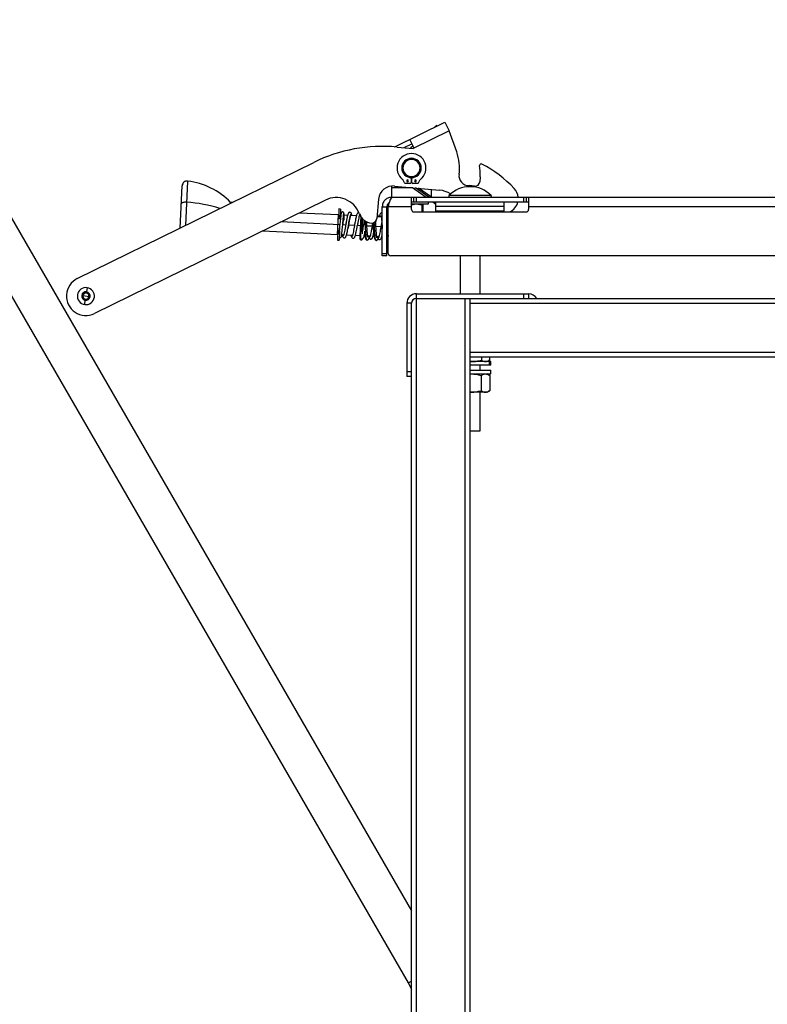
# Model space of a CAD drawing. Header units: millimetres. Extents: x -1710 to 1606, y -930 to 1956.
# Tile 17 of 27: x -585 to -99, y 343 to 985. Entities that reach past the tile are written whole.
import ezdxf

# ---------------------------------------------------------------- set-up
doc = ezdxf.new("R2010")
doc.units = ezdxf.units.MM

msp = doc.modelspace()

# ---------------------------------------------------------------- linework, layer by layer
at = {"color": 7, "linetype": 'Continuous', "lineweight": 25}
for p, q in [((-665.28, 984.84), (-330.2, 404.47)), ((-687.27, 972.14), (-332.36, 357.41)), ((-341.03, 901.99), (-308.43, 918.03)), ((-308.43, 918.03), (-305.68, 912.44)), ((-305.68, 912.44), (-329.16, 900.9)), ((-313.79, 915.85), (-315.05, 914.77)), ((-300.78, 898.76), (-305.68, 912.44)), ((-328.47, 901.23), (-331.22, 906.82)), ((-339.64, 901.87), (-329.16, 900.9)), ((-329.87, 904.08), (-335.21, 901.46)), ((-329.15, 902.61), (-330.94, 901.06)), ((-547.77, 816.19), (-393.89, 891.88)), ((-335.79, 888.24), (-336.55, 888.24)), ((-324.61, 888.24), (-323.85, 888.24)), ((-475.93, 879.72), (-477.31, 850.84)), ((-334.79, 878.52), (-335.86, 880.67)), ((-330.45, 881.42), (-330.45, 878.75)), ((-329.95, 878.75), (-329.95, 881.42)), ((-325.61, 878.52), (-324.54, 880.67)), ((-285.46, 882.43), (-285.75, 879.28)), ((-480.8, 849.13), (-479.49, 876.72)), ((-342.9, 869.19), (-342.9, 876.52)), ((-329.62, 875.41), (-342.9, 875.41)), ((-341.26, 876.51), (-311.9, 873.78)), ((-330.96, 878.24), (-334.33, 878.24)), ((-329.65, 875.43), (-320.67, 869.19)), ((-326.07, 878.24), (-329.44, 878.24)), ((-318.94, 869.19), (-327.65, 875.25)), ((-317.21, 869.19), (-325.65, 875.06)), ((-317.5, 874.3), (-317.5, 869.39)), ((-289.21, 876.41), (-292.65, 876.73)), ((-386.22, 867.34), (-536.56, 793.4)), ((-351.63, 867.91), (-352.8, 855.26)), ((-343.35, 869.18), (-343.32, 868.53)), ((-343.03, 869.19), (593.73, 869.19)), ((-343.03, 868.82), (-343.03, 869.19)), ((-330.2, 861.25), (-330.2, 869.19)), ((-330.2, 866.14), (-254, 866.14)), ((-328.68, 866.14), (-328.68, 869.19)), ((-327.09, 869.19), (-327.09, 866.14)), ((-319.09, 864.87), (-319.09, 866.14)), ((-316.29, 866.14), (-314.32, 864.77)), ((-314.32, 865.98), (-314.56, 866.14)), ((-314.32, 860.09), (-314.32, 866.14)), ((-278.41, 870.36), (-305.79, 870.36)), ((-269.87, 860.09), (-269.87, 866.14)), ((-257.11, 866.14), (-257.11, 869.19)), ((-255.52, 869.19), (-255.52, 866.14)), ((-254, 869.19), (-254, 861.25)), ((-447.97, 865.8), (-447.99, 865.26)), ((-447, 865.75), (-447.97, 865.8)), ((-377.41, 861.57), (-377.72, 855.15)), ((-376.35, 861.52), (-377.41, 861.57)), ((-376.35, 861.52), (-376.64, 855.47)), ((-349.25, 831.09), (-349.25, 862.97)), ((-349.25, 862.97), (-346.2, 862.97)), ((-346.2, 831.09), (-346.2, 862.97)), ((-330.2, 862.97), (-345.41, 862.97)), ((-345.41, 832.61), (-345.41, 862.97)), ((-330.2, 864.87), (-319.09, 864.87)), ((-330.2, 864.34), (-327.1, 864.87)), ((-328.61, 859.66), (-255.59, 859.66)), ((-327.1, 864.87), (-323.39, 864.23)), ((-323.39, 864.23), (-323.08, 864.87)), ((-323.39, 864.23), (-323.39, 859.66)), ((-322.88, 864.47), (-322.77, 864.23)), ((-322.77, 864.23), (-322.77, 859.66)), ((-269.87, 863.12), (-314.32, 863.12)), ((-269.87, 860.09), (-314.32, 860.09)), ((-306.98, 859.66), (-307.6, 860.09)), ((-305.25, 859.66), (-305.87, 860.09)), ((-303.72, 859.8), (-304.14, 860.09)), ((-303.21, 860.09), (-303.96, 859.66)), ((-280.24, 859.66), (-280.99, 860.09)), ((-280.5, 859.66), (-280.61, 859.71)), ((254, 862.97), (-254, 862.97)), ((-376.9, 851.28), (-415.16, 853.11)), ((-377.76, 857.68), (-403.37, 858.9)), ((-378.37, 845), (-377.76, 857.68)), ((-377.66, 856.36), (-377.83, 856.36)), ((-376.72, 855.11), (-377.72, 855.15)), ((-376.6, 856.21), (-377.67, 856.26)), ((-376.57, 856.94), (-377.63, 856.99)), ((-377.61, 857.43), (-376.54, 857.38)), ((-374.83, 853.04), (-375, 851.16)), ((-371.81, 857.4), (-374.43, 857.52)), ((-366.08, 857.13), (-369.98, 857.31)), ((-363.56, 857.01), (-364.23, 857.04)), ((-359.26, 853.23), (-359.39, 852.53)), ((-349.86, 856.35), (-352.69, 856.49)), ((-349.42, 859.05), (-349.46, 859.04)), ((-349.25, 859), (-349.44, 859.13)), ((-345.41, 856.14), (-346.2, 856.18)), ((-426.94, 847.31), (-378.37, 845)), ((-378.08, 847.66), (-378.38, 841.28)), ((-377.03, 847.25), (-377.32, 841.22)), ((-377.09, 847.25), (-376.9, 851.28)), ((-376.82, 851.28), (-376.85, 851.01)), ((-373.04, 851.1), (-374.99, 851.19)), ((-373.02, 851.23), (-373.09, 850.82)), ((-372.8, 852.49), (-373.03, 851.18)), ((-367.32, 850.83), (-371.2, 851.01)), ((-363.49, 850.64), (-365.47, 850.74)), ((-361.59, 850.55), (-362.11, 850.58)), ((-355.87, 850.28), (-359.25, 850.44)), ((-355.84, 850.41), (-355.91, 850)), ((-355.48, 852.48), (-355.85, 850.36)), ((-350.14, 850.01), (-353.37, 850.16)), ((-345.41, 849.78), (-346.2, 849.82)), ((-378.38, 841.28), (-377.32, 841.22)), ((-378.31, 846.32), (-378.14, 846.31)), ((-377.12, 845.37), (-378.18, 845.42)), ((-377.1, 845.81), (-378.16, 845.86)), ((-378.13, 846.58), (-377.06, 846.53)), ((-375.63, 844.87), (-374.27, 844.8)), ((-372.43, 844.71), (-368.56, 844.53)), ((-366.71, 844.44), (-363.79, 844.3)), ((-363.88, 842.34), (-363.86, 842.24)), ((-363.8, 844.19), (-363.83, 844.3)), ((-362.07, 842.15), (-362.01, 842.36)), ((-360.99, 844.17), (-360.57, 844.15)), ((-359.11, 841.41), (-359.14, 841.41)), ((-358.72, 844.06), (-357.1, 843.98)), ((-355.26, 843.9), (-354.68, 843.87)), ((-353.23, 841.13), (-353.29, 841.12)), ((-352.84, 843.78), (-351.39, 843.71)), ((-352.65, 843.77), (-352.79, 843.38)), ((-349.54, 843.62), (-349.25, 843.61)), ((-346.2, 843.46), (-345.64, 843.44)), ((-346.2, 841.71), (-346.11, 841.95)), ((-349.25, 832.61), (-346.2, 832.61)), ((-346.2, 831.09), (-349.25, 831.09)), ((484.07, 831.09), (-343.88, 831.09)), ((-298.45, 831.09), (-298.45, 806.32)), ((-285.75, 831.09), (-285.75, 806.32)), ((-541.37, 810.29), (-541.77, 807.54)), ((-544.13, 805.08), (-539.9, 804.47)), ((-542.95, 799.3), (-542.56, 802.04)), ((-327.03, 149.22), (-327.03, 806.32)), ((-327.03, 806.32), (-254, 806.32)), ((-327.03, 803.27), (327.03, 803.27)), ((-295.28, 149.22), (-295.28, 803.27)), ((-292.1, 149.22), (-292.1, 803.27)), ((-257.18, 803.27), (-257.18, 806.32)), ((-254, 806.32), (-254, 803.27)), ((-333.25, 800.1), (-333.25, 752.48)), ((-330.2, 800.1), (-333.25, 800.1)), ((-330.2, 149.22), (-330.2, 800.1)), ((-292.1, 800.1), (292.1, 800.1)), ((-292.1, 768.35), (292.1, 768.35)), ((-292.1, 765.17), (292.1, 765.17)), ((-284.6, 765.17), (-284.6, 763.12)), ((-279.33, 765.17), (-279.33, 763.12)), ((-292.1, 762.22), (-290.99, 762.13)), ((-278.61, 762.13), (-292.1, 762.13)), ((-278.61, 759.71), (-292.1, 759.71)), ((-285.75, 759.71), (-285.75, 756.54)), ((-280.99, 762.13), (-279.89, 762.76)), ((-279.33, 763.12), (-280, 762.86)), ((-279.64, 762.13), (-279.64, 759.71)), ((-278.61, 759.71), (-278.61, 762.13)), ((-333.25, 755.65), (-330.2, 755.65)), ((-330.2, 752.48), (-333.25, 752.48)), ((-292.1, 756.54), (-278.61, 756.54)), ((-292.1, 754.06), (-291.3, 754.13)), ((-292.1, 754.13), (-278.61, 754.13)), ((-284.9, 753.13), (-284.9, 743.18)), ((-279.73, 753.4), (-280.99, 754.13)), ((-279.3, 753.13), (-280.07, 753.45)), ((-279.3, 753.13), (-279.3, 743.18)), ((-278.61, 754.13), (-278.61, 756.54)), ((-292.1, 742.25), (-291.3, 742.19)), ((-280.99, 742.19), (-292.1, 742.19)), ((-285.75, 742.19), (-285.75, 716.79)), ((-280.99, 742.19), (-279.73, 742.91)), ((-279.3, 743.18), (-280.07, 742.87)), ((-285.75, 716.79), (-292.1, 716.79)), ((-332.36, 357.41), (-330.2, 358.65))]:
    msp.add_line(p, q, dxfattribs=at)
at = {"color": 7, "linetype": 'Continuous', "lineweight": 25, "flags": 128}
for points in [[(-330.54, 881.7), (-330.02, 881.69), (-329.86, 881.7)], [(-476.59, 865.96), (-477.24, 865.98), (-477.88, 865.95), (-478.47, 865.86), (-479, 865.72), (-479.44, 865.53), (-479.77, 865.31), (-479.98, 865.06), (-480.06, 864.8)], [(-332.36, 357.41), (-330.4, 353.74), (-330.2, 353.34)]]:
    msp.add_lwpolyline(points, dxfattribs=at)
at = {"color": 7, "linetype": 'Continuous', "lineweight": 25}
for centre, radius, start, end in [((-315.67, 913.7), 2.85, 40.04482, 48.91966), ((-349.05, 800.71), 101.6, 84.69007, 116.19007), ((-330.2, 888.24), 31.24, 352.19007, 19.69007), ((-330.2, 888.24), 9.4, 308.13915, 231.86085), ((-330.2, 888.24), 6.35, 0, 180), ((-330.2, 888.24), 5.59, 0, 180), ((-330.2, 888.24), 6.35, 180, 0), ((-330.2, 888.24), 5.59, 180, 0), ((-284.86, 889.91), 1.02, 62.45439, 187.98659), ((-330.64, 883.48), 45.21, 359.31783, 7.98659), ((-321.1, 820.43), 79.38, 43.2806, 62.45439), ((-476.32, 876.57), 3.18, 83.08322, 177.26888), ((-481.55, 833.39), 46.68, 43.98001, 83.08322), ((-336.32, 880.45), 0.508, 26.56505, 51.86085), ((-332.74, 879.91), 0.597, 0, 180), ((-332.74, 879.91), 0.597, 180, 0), ((-330.96, 878.75), 0.508, 270, 360), ((-330.96, 881.42), 0.508, 360, 83.62063), ((-329.44, 881.42), 0.508, 96.37937, 180), ((-329.44, 878.75), 0.508, 180, 270), ((-327.66, 879.91), 0.597, 0, 180), ((-327.66, 879.91), 0.597, 180, 0), ((-324.08, 880.45), 0.508, 128.13915, 153.43495), ((-292.96, 883.13), 6.35, 172.19007, 270.01716), ((-288.91, 879.57), 3.17, 264.69007, 354.69007), ((-291.78, 883.02), 6.35, 354.69007, 359.31783), ((-342.15, 867.03), 9.53, 84.69007, 174.69007), ((-334.33, 878.75), 0.508, 206.56505, 270), ((-326.07, 878.75), 0.508, 270, 333.43495), ((-313.37, 857.98), 15.88, 57.18382, 84.69007), ((-292.1, 856.72), 19.33, 44.88551, 135.11449), ((-291.78, 883.02), 6.35, 259.36298, 262.19007), ((-270.25, 868.32), 9.53, 5.24718, 43.2806), ((-483.47, 769.98), 96.22, 72.73068, 85.89989), ((-379.21, 853.1), 15.88, 20.2299, 116.19007), ((-305.31, 869.87), 0.686, 135.11449, 270), ((-278.89, 869.87), 0.686, 270, 44.88551), ((-270.25, 868.32), 9.53, 294.69463, 346.78844), ((-328.61, 861.25), 1.59, 180, 270), ((-255.59, 861.25), 1.59, 270, 0), ((-355.38, 861.88), 9.52, 200.2299, 264.69007), ((-355.97, 855.56), 3.17, 264.69007, 354.69007), ((-343.88, 832.61), 1.52, 180, 270), ((-542.16, 804.79), 12.7, 116.19007, 296.19007), ((-542.16, 804.79), 5.55, 261.80538, 171.80538), ((-542.16, 804.79), 5.55, 171.80538, 261.80538), ((-542.16, 804.79), 2.78, 81.80538, 261.80538), ((-542.16, 804.79), 2.29, 261.80538, 201.80538), ((-542.16, 804.79), 2.29, 201.80538, 261.80538), ((-542.16, 804.79), 1.98, 51.80538, 351.80538), ((-542.16, 804.79), 2.78, 261.80538, 81.80538), ((-542.16, 804.79), 1.98, 351.80538, 51.80538), ((-327.03, 800.1), 6.22, 90, 180), ((-327.03, 800.1), 3.18, 90, 180), ((-254, 800.1), 6.22, 30.67742, 90)]:
    msp.add_arc(centre, radius, start, end, dxfattribs=at)
for points in [[(-343.35, 869.18), (-344.14, 869.05), (-345.7, 868.79), (-347.64, 867.34), (-348.99, 865.33), (-349.16, 863.75), (-349.25, 862.97)], [(-345.41, 862.97), (-345.17, 863.75), (-344.7, 865.33), (-343.99, 867.35), (-343.27, 868.8), (-342.8, 869.05), (-342.56, 869.18)]]:
    msp.add_open_spline(points, degree=3, dxfattribs=at)
for points, knots in [([(-343.03, 869.19), (-343.09, 869.19), (-343.2, 869.19), (-343.31, 869.18), (-343.35, 869.18)], [0, 0, 0, 0, 0.56, 1, 1, 1, 1]), ([(-342.56, 869.18), (-342.55, 869.18), (-342.54, 869.19), (-342.53, 869.19), (-342.52, 869.19)], [0, 0, 0, 0, 0.560001, 1, 1, 1, 1]), ([(-374.12, 857.51), (-374.13, 857.71), (-374.15, 858.26), (-374.25, 858.82), (-374.41, 859.27), (-374.69, 859.54), (-375.16, 859.64), (-375.72, 859.37), (-375.93, 859.01), (-376.11, 858.4), (-376.2, 857.52), (-376.37, 856.06), (-376.51, 854.65), (-376.67, 853), (-376.78, 851.84), (-376.83, 851.24)], [0, 0, 0, 0, 0.052602, 0.140139, 0.209624, 0.268051, 0.316628, 0.358797, 0.407409, 0.46701, 0.621246, 0.70885, 0.801392, 0.898548, 1, 1, 1, 1]), ([(-344.54, 865.72), (-344.82, 865.55), (-345.44, 865.16), (-346.06, 864.16), (-346.16, 863.36), (-346.2, 862.97)], [0, 0, 0, 0, 0.289192, 0.644596, 1, 1, 1, 1]), ([(-303.7, 859.66), (-303.58, 859.72), (-302.94, 860.03), (-302.27, 860.07), (-301.72, 860.09)], [0, 0, 0, 0, 0.185141, 1, 1, 1, 1]), ([(-302.36, 859.99), (-302.69, 859.97), (-303.11, 859.95), (-303.51, 859.75), (-303.59, 859.72)], [0, 0, 0, 0, 0.798919, 1, 1, 1, 1]), ([(-301.72, 860.09), (-301.18, 860.07), (-300.51, 860.03), (-299.86, 859.72), (-299.74, 859.66)], [0, 0, 0, 0, 0.81571, 1, 1, 1, 1]), ([(-296.06, 859.66), (-295.82, 859.72), (-294.52, 860.03), (-293.19, 860.07), (-292.1, 860.09)], [0, 0, 0, 0, 0.1868364, 1, 1, 1, 1]), ([(-292.1, 860.09), (-291, 860.07), (-289.67, 860.03), (-288.37, 859.72), (-288.14, 859.66)], [0, 0, 0, 0, 0.818142, 1, 1, 1, 1]), ([(-284.46, 859.66), (-284.34, 859.72), (-283.69, 860.03), (-283.02, 860.07), (-282.48, 860.09)], [0, 0, 0, 0, 0.185141, 1, 1, 1, 1]), ([(-283.28, 859.96), (-283.56, 859.94), (-283.95, 859.92), (-284.34, 859.72), (-284.46, 859.66)], [0, 0, 0, 0, 0.690709, 1, 1, 1, 1]), ([(-282.48, 860.09), (-281.93, 860.07), (-281.26, 860.03), (-280.61, 859.72), (-280.5, 859.66)], [0, 0, 0, 0, 0.81571, 1, 1, 1, 1]), ([(-375, 851.09), (-374.95, 851.67), (-374.89, 852.35), (-374.84, 852.96), (-374.84, 853.04)], [0, 0, 0, 0, 0.86638, 1, 1, 1, 1]), ([(-374.84, 853.04), (-374.8, 853.47), (-374.69, 854.83), (-374.56, 856.31), (-374.45, 857.35), (-374.38, 857.83), (-374.41, 857.9), (-374.43, 857.92)], [0, 0, 0, 0, 0.1783005, 0.56411, 0.7397005, 0.8940497, 1, 1, 1, 1]), ([(-374.05, 854.16), (-374.04, 854.98), (-374.04, 856.65), (-374.08, 858.24), (-374.17, 858.83), (-374.31, 858.24), (-374.51, 856.56), (-374.69, 854.66), (-374.8, 853.37), (-374.83, 853.04)], [0, 0, 0, 0, 0.150911, 0.3099521, 0.4689849, 0.6280218, 0.7870586, 0.9460955, 1, 1, 1, 1]), ([(-369.18, 858.11), (-369.21, 858.25), (-369.34, 858.79), (-369.59, 859.2), (-370.44, 859.43), (-371.04, 859.15), (-371.31, 858.77), (-371.55, 858.27), (-371.83, 857.37), (-372.17, 855.91), (-372.5, 854.2), (-372.72, 852.95), (-372.8, 852.49)], [0, 0, 0, 0, 0.053468, 0.200793, 0.264761, 0.328787, 0.403472, 0.492696, 0.605363, 0.743334, 0.90559, 1, 1, 1, 1]), ([(-371.21, 850.95), (-371.07, 851.82), (-370.78, 853.63), (-370.38, 855.69), (-370.12, 856.88), (-369.91, 857.51), (-369.92, 857.57), (-369.92, 857.6)], [0, 0, 0, 0, 0.277979, 0.576762, 0.7349, 0.897115, 1, 1, 1, 1]), ([(-368.97, 857.26), (-369.03, 857.58), (-369.17, 858.24), (-369.42, 858.5), (-369.7, 858.17), (-370.02, 857.21), (-370.36, 855.71), (-370.72, 853.8), (-370.99, 852.21), (-371.15, 851.32), (-371.17, 851.16)], [0, 0, 0, 0, 0.126642, 0.266949, 0.407255, 0.547548, 0.687842, 0.828149, 0.968455, 1, 1, 1, 1]), ([(-364.56, 859.09), (-364.56, 859.09), (-364.64, 859.1), (-364.9, 859.06), (-365.17, 858.94), (-365.5, 858.63), (-365.78, 858.09), (-366.06, 857.25), (-366.31, 856.2), (-366.59, 854.83), (-366.94, 853.01), (-367.18, 851.64), (-367.3, 850.91)], [0, 0, 0, 0, 0.001082, 0.029517, 0.087519, 0.165131, 0.287344, 0.410338, 0.534819, 0.669216, 0.824788, 1, 1, 1, 1]), ([(-363.25, 856.99), (-363.26, 857.09), (-363.34, 857.63), (-363.52, 858.08), (-363.78, 858.21), (-364.08, 857.64), (-364.4, 856.49), (-364.75, 854.84), (-365.12, 852.83), (-365.37, 851.37), (-365.49, 850.65)], [0, 0, 0, 0, 0.030267, 0.168795, 0.307323, 0.445864, 0.584404, 0.722931, 0.861459, 1, 1, 1, 1]), ([(-363.2, 856.69), (-363.22, 856.23), (-363.28, 855), (-363.41, 852.31), (-363.56, 849.12), (-363.71, 846.12), (-363.82, 843.73), (-363.88, 842.56), (-363.89, 842.22), (-363.89, 842.31), (-363.89, 842.34)], [0, 0, 0, 0, 0.094557, 0.252304, 0.410802, 0.568568, 0.726435, 0.884248, 0.964036, 1, 1, 1, 1]), ([(-363, 841.47), (-363.02, 841.53), (-363.07, 841.65), (-363.1, 842.62), (-363.11, 844.08), (-363.09, 846), (-363.06, 848.23), (-363.03, 850.63), (-362.99, 853.01), (-362.96, 854.99), (-362.96, 855.97), (-362.96, 856.34)], [0, 0, 0, 0, 0.116223, 0.2325, 0.348729, 0.464958, 0.581236, 0.697463, 0.813694, 0.929976, 1, 1, 1, 1]), ([(-362.16, 845.29), (-362.16, 845.73), (-362.15, 846.9), (-362.13, 849.12), (-362.1, 851.66), (-362.07, 853.76), (-362.07, 854.84), (-362.07, 855.25)], [0, 0, 0, 0, 0.155794, 0.414377, 0.633131, 0.861343, 1, 1, 1, 1]), ([(-361.12, 853.19), (-361.17, 852.93), (-361.32, 852.11), (-361.47, 851.24), (-361.58, 850.65)], [0, 0, 0, 0, 0.324093, 1, 1, 1, 1]), ([(-361.39, 854.72), (-361.34, 854.03), (-361.24, 852.87), (-361.16, 851.52), (-361.12, 850.98)], [0, 0, 0, 0, 0.596676, 1, 1, 1, 1]), ([(-359.14, 841.41), (-359.19, 841.39), (-359.34, 841.33), (-359.55, 842.28), (-359.77, 844.12), (-359.96, 846.71), (-360.13, 849.68), (-360.26, 852.23), (-360.34, 853.54), (-360.37, 853.94)], [0, 0, 0, 0, 0.073883, 0.244237, 0.4145336, 0.5848542, 0.7551879, 0.9254753, 1, 1, 1, 1]), ([(-358.65, 843.11), (-358.63, 843.12), (-358.55, 843.13), (-358.68, 843.65), (-358.79, 844.62), (-358.92, 845.83), (-359.06, 847.62), (-359.23, 850.06), (-359.36, 852.24), (-359.44, 853.19), (-359.44, 853.28)], [0, 0, 0, 0, 0.044322, 0.1672613, 0.2943523, 0.4171272, 0.5352094, 0.7575183, 0.9769703, 1, 1, 1, 1]), ([(-352.77, 842.84), (-352.75, 842.84), (-352.67, 842.85), (-352.81, 843.38), (-352.92, 844.35), (-353.04, 845.58), (-353.18, 847.38), (-353.35, 849.84), (-353.49, 852.18), (-353.59, 853.28), (-353.61, 853.52)], [0, 0, 0, 0, 0.043379, 0.161752, 0.283932, 0.401941, 0.515417, 0.72905, 0.93949, 1, 1, 1, 1]), ([(-353.38, 853.82), (-353.43, 853.54), (-353.49, 853.25), (-353.55, 852.91), (-353.55, 852.89)], [0, 0, 0, 0, 0.947021, 1, 1, 1, 1]), ([(-351.79, 856.44), (-351.86, 856.76), (-351.99, 857.43), (-352.24, 857.66), (-352.47, 857.49), (-352.61, 857.01), (-352.65, 856.88)], [0, 0, 0, 0, 0.2740567, 0.5776632, 0.8812679, 1, 1, 1, 1]), ([(-352, 857.29), (-352.03, 857.44), (-352.11, 857.86), (-352.36, 858.08), (-352.53, 858.22)], [0, 0, 0, 0, 0.341383, 1, 1, 1, 1]), ([(-349.44, 859.13), (-349.65, 859.09), (-350.08, 859.02), (-350.57, 858.38), (-350.88, 857.5), (-351.05, 856.91), (-351.14, 856.43), (-351.14, 856.41)], [0, 0, 0, 0, 0.220701, 0.463637, 0.723114, 0.990915, 1, 1, 1, 1]), ([(-349.47, 853.71), (-349.56, 853.23), (-349.78, 852.09), (-350, 850.83), (-350.13, 850.09)], [0, 0, 0, 0, 0.4194778, 1, 1, 1, 1]), ([(-349.91, 856.74), (-349.95, 856.68), (-350, 856.6), (-350.05, 856.4), (-350.06, 856.36)], [0, 0, 0, 0, 0.83501, 1, 1, 1, 1]), ([(-349.93, 857.3), (-349.95, 857.29), (-350.03, 857.28), (-349.89, 856.75), (-349.78, 855.78), (-349.66, 854.56), (-349.52, 852.77), (-349.38, 850.75), (-349.28, 849.28), (-349.25, 848.79)], [0, 0, 0, 0, 0.051675, 0.193255, 0.339402, 0.480596, 0.616403, 0.872176, 1, 1, 1, 1]), ([(-349.25, 858.8), (-349.28, 858.93), (-349.33, 859.13), (-349.4, 859.07), (-349.42, 859.05)], [0, 0, 0, 0, 0.639939, 1, 1, 1, 1]), ([(-346.07, 856.17), (-346.08, 856.27), (-346.12, 856.55), (-346.17, 856.66), (-346.2, 856.72)], [0, 0, 0, 0, 0.368514, 1, 1, 1, 1]), ([(-377.23, 843.08), (-377.15, 843.01), (-377.04, 842.91), (-376.75, 842.88), (-376.47, 842.92), (-376, 843.17), (-375.76, 843.81), (-375.65, 844.64), (-375.49, 846.07), (-375.33, 847.51), (-375.17, 849.23), (-375.06, 850.46), (-375, 851.09)], [0, 0, 0, 0, 0.054821, 0.087878, 0.118768, 0.148892, 0.257787, 0.467487, 0.590899, 0.721129, 0.857669, 1, 1, 1, 1]), ([(-377.05, 846.72), (-377.03, 847.11), (-376.99, 847.96), (-376.94, 849.19), (-376.89, 850.12), (-376.87, 850.59), (-376.86, 850.83), (-376.85, 850.95), (-376.85, 851), (-376.85, 851.01), (-376.85, 851.01), (-376.85, 851.01)], [0, 0, 0, 0, 0.2964557, 0.6463425, 0.8226129, 0.9111186, 0.9553979, 0.9844385, 0.9933937, 0.9968663, 1, 1, 1, 1]), ([(-375.27, 844.85), (-375.24, 844.67), (-375.12, 843.98), (-374.98, 843.38), (-374.29, 842.74), (-373.37, 842.74), (-372.82, 843.44), (-372.52, 844.33), (-372.22, 845.56), (-371.93, 846.94), (-371.58, 848.77), (-371.35, 850.16), (-371.22, 850.9)], [0, 0, 0, 0, 0.051473, 0.192155, 0.258004, 0.322367, 0.442093, 0.580091, 0.664003, 0.762414, 0.874648, 1, 1, 1, 1]), ([(-373.09, 850.82), (-373.15, 850.46), (-373.34, 849.38), (-373.64, 847.65), (-374, 845.86), (-374.33, 844.52), (-374.64, 843.75), (-374.91, 843.65), (-375.12, 844.02), (-375.23, 844.64), (-375.27, 844.85)], [0, 0, 0, 0, 0.069777, 0.21212, 0.354476, 0.496833, 0.639176, 0.78152, 0.923875, 1, 1, 1, 1]), ([(-372.8, 852.49), (-372.83, 852.31), (-372.93, 851.76), (-373.03, 851.19), (-373.09, 850.82)], [0, 0, 0, 0, 0.3447201, 1, 1, 1, 1]), ([(-371.17, 851.16), (-371.27, 850.58), (-371.41, 849.74), (-371.55, 848.98), (-371.6, 848.73)], [0, 0, 0, 0, 0.680602, 1, 1, 1, 1]), ([(-367.3, 850.92), (-367.42, 850.2), (-367.67, 848.74), (-368.04, 846.74), (-368.39, 845.08), (-368.71, 843.93), (-369.01, 843.36), (-369.27, 843.49), (-369.45, 843.93), (-369.53, 844.48), (-369.55, 844.58)], [0, 0, 0, 0, 0.138133, 0.276647, 0.415161, 0.553687, 0.692214, 0.830728, 0.969241, 1, 1, 1, 1]), ([(-369.42, 844.06), (-369.41, 843.99), (-369.33, 843.55), (-369.12, 843.06), (-368.82, 842.67), (-368.5, 842.52), (-368.23, 842.47), (-367.9, 842.5), (-367.62, 842.63), (-367.29, 842.93), (-367.01, 843.48), (-366.73, 844.32), (-366.48, 845.37), (-366.2, 846.74), (-365.85, 848.54), (-365.62, 849.91), (-365.49, 850.63)], [0, 0, 0, 0, 0.018826, 0.124901, 0.210482, 0.240517, 0.262451, 0.283498, 0.32648, 0.384034, 0.474654, 0.56577, 0.657923, 0.75718, 0.871589, 1, 1, 1, 1]), ([(-361.23, 852.63), (-361.26, 852.46), (-361.42, 851.61), (-361.7, 849.93), (-361.97, 848.3), (-362.12, 847.54), (-362.15, 847.41)], [0, 0, 0, 0, 0.104845, 0.50921, 0.913613, 1, 1, 1, 1]), ([(-360.84, 847.02), (-360.84, 846.93), (-360.76, 845.78), (-360.55, 843.92), (-360.34, 842.4), (-359.76, 841.45), (-359.33, 841.34), (-359.13, 841.28)], [0, 0, 0, 0, 0.028335, 0.354293, 0.697586, 0.856052, 1, 1, 1, 1]), ([(-355.91, 850), (-355.98, 849.65), (-356.16, 848.56), (-356.47, 846.83), (-356.82, 845.04), (-357.15, 843.7), (-357.46, 842.93), (-357.73, 842.83), (-357.94, 843.2), (-358.05, 843.82), (-358.09, 844.03)], [0, 0, 0, 0, 0.069952, 0.212267, 0.354595, 0.496924, 0.639239, 0.781554, 0.923882, 1, 1, 1, 1]), ([(-355.63, 851.67), (-355.66, 851.49), (-355.75, 850.95), (-355.85, 850.38), (-355.91, 850)], [0, 0, 0, 0, 0.34531, 1, 1, 1, 1]), ([(-355.36, 852.49), (-355.32, 851.85), (-355.21, 850.27), (-355.03, 847.58), (-354.86, 845.36), (-354.67, 843.66), (-354.39, 842.34), (-353.9, 841.29), (-353.53, 841.14), (-353.35, 841.07)], [0, 0, 0, 0, 0.128242, 0.315287, 0.502425, 0.607472, 0.729134, 0.86852, 1, 1, 1, 1]), ([(-353.29, 841.12), (-353.32, 841.11), (-353.46, 841.04), (-353.66, 841.95), (-353.88, 843.75), (-354.07, 846.33), (-354.24, 849.28), (-354.36, 851.58), (-354.43, 852.68), (-354.44, 852.85)], [0, 0, 0, 0, 0.059385, 0.24086, 0.42228, 0.603716, 0.785178, 0.96658, 1, 1, 1, 1]), ([(-350.12, 850.1), (-350.25, 849.38), (-350.5, 847.92), (-350.86, 845.92), (-351.21, 844.26), (-351.53, 843.11), (-351.83, 842.54), (-352.09, 842.67), (-352.27, 843.11), (-352.35, 843.66), (-352.37, 843.76)], [0, 0, 0, 0, 0.138136, 0.276651, 0.415165, 0.553691, 0.692219, 0.830733, 0.969247, 1, 1, 1, 1]), ([(-363.89, 842.45), (-363.89, 842.37), (-363.89, 842.22), (-363.81, 842), (-363.7, 841.82), (-363.52, 841.64), (-363.28, 841.5), (-363.09, 841.48), (-363, 841.47)], [0, 0, 0, 0, 0.150456, 0.297502, 0.43789, 0.569482, 0.80255, 1, 1, 1, 1]), ([(-363, 841.47), (-362.91, 841.47), (-362.72, 841.48), (-362.47, 841.59), (-362.27, 841.75), (-362.14, 841.92), (-362.05, 842.13), (-362.03, 842.28), (-362.02, 842.36)], [0, 0, 0, 0, 0.197422, 0.430482, 0.562076, 0.702473, 0.84953, 1, 1, 1, 1]), ([(-362.02, 842.34), (-361.95, 842.36), (-361.67, 842.46), (-361.48, 842.81), (-361.24, 843.29), (-360.96, 844.21), (-360.72, 845.19), (-360.57, 845.97), (-360.54, 846.15)], [0, 0, 0, 0, 0.049069, 0.205481, 0.392028, 0.627116, 0.914577, 1, 1, 1, 1]), ([(-359.13, 841.28), (-358.93, 841.32), (-358.5, 841.39), (-358.02, 842), (-357.84, 842.53), (-357.75, 842.79)], [0, 0, 0, 0, 0.319026, 0.670135, 1, 1, 1, 1]), ([(-358.53, 844.05), (-358.57, 843.88), (-358.62, 843.7), (-358.66, 843.64), (-358.66, 843.63)], [0, 0, 0, 0, 0.9274676, 1, 1, 1, 1]), ([(-357.82, 842.93), (-357.75, 842.75), (-357.62, 842.39), (-357.34, 842.11), (-357.04, 841.97), (-356.77, 841.92), (-356.43, 841.95), (-356.15, 842.1), (-355.8, 842.46), (-355.49, 843.14), (-355.18, 844.17), (-354.95, 845.2), (-354.81, 845.95), (-354.75, 846.24)], [0, 0, 0, 0, 0.1013359, 0.2073591, 0.2465164, 0.2769602, 0.3087331, 0.3785857, 0.4764292, 0.6302698, 0.7761739, 0.914842, 1, 1, 1, 1]), ([(-353.25, 841), (-353.05, 841.04), (-352.62, 841.11), (-352.17, 841.67), (-352.01, 842.14), (-351.94, 842.34)], [0, 0, 0, 0, 0.345326, 0.725414, 1, 1, 1, 1]), ([(-351.98, 842.43), (-351.95, 842.36), (-351.85, 842.06), (-351.64, 841.86), (-351.33, 841.7), (-351.06, 841.65), (-350.72, 841.68), (-350.44, 841.81), (-350.12, 842.11), (-349.83, 842.66), (-349.55, 843.51), (-349.37, 844.23), (-349.27, 844.74), (-349.25, 844.84)], [0, 0, 0, 0, 0.0441842, 0.1917764, 0.2435751, 0.2814012, 0.3176981, 0.3918207, 0.4910737, 0.6473489, 0.8044825, 0.9634048, 1, 1, 1, 1]), ([(-345.41, 844.43), (-345.47, 844.15), (-345.65, 843.35), (-345.91, 842.64), (-346.11, 842.24), (-346.2, 842.35), (-346.2, 842.36)], [0, 0, 0, 0, 0.20772, 0.594715, 0.981747, 1, 1, 1, 1]), ([(-346.2, 842.07), (-346.11, 841.83), (-345.99, 841.51), (-345.52, 841.45), (-345.41, 841.43)], [0, 0, 0, 0, 0.757706, 1, 1, 1, 1]), ([(-345.41, 844.31), (-345.44, 844.18), (-345.54, 843.71), (-345.7, 843.25), (-345.7, 843.18), (-345.7, 843.15)], [0, 0, 0, 0, 0.203717, 0.689815, 1, 1, 1, 1]), ([(-543.96, 806.21), (-543.99, 806.03), (-544.04, 805.67), (-544.13, 805.08), (-544.21, 804.48), (-544.26, 804.12), (-544.29, 803.94)], [0, 0, 0, 0, 0.250378, 0.500033, 0.749559, 1, 1, 1, 1]), ([(-544.29, 803.94), (-544.15, 803.83), (-543.86, 803.61), (-543.39, 803.24), (-542.92, 802.87), (-542.63, 802.64), (-542.49, 802.53)], [0, 0, 0, 0, 0.248668, 0.498246, 0.748011, 1, 1, 1, 1]), ([(-541.84, 807.06), (-542, 807), (-542.34, 806.86), (-542.9, 806.64), (-543.45, 806.41), (-543.79, 806.28), (-543.96, 806.21)], [0, 0, 0, 0, 0.248668, 0.498246, 0.748011, 1, 1, 1, 1]), ([(-542.49, 802.53), (-542.32, 802.59), (-541.99, 802.73), (-541.43, 802.95), (-540.87, 803.17), (-540.53, 803.31), (-540.36, 803.38)], [0, 0, 0, 0, 0.248668, 0.498246, 0.748011, 1, 1, 1, 1]), ([(-540.04, 805.65), (-540.18, 805.76), (-540.46, 805.98), (-540.93, 806.35), (-541.41, 806.72), (-541.69, 806.95), (-541.84, 807.06)], [0, 0, 0, 0, 0.248668, 0.498246, 0.748011, 1, 1, 1, 1]), ([(-540.36, 803.38), (-540.34, 803.56), (-540.28, 803.92), (-540.23, 804.31), (-540.2, 804.51)], [0, 0, 0, 0, 0.5009134, 1, 1, 1, 1]), ([(-540.2, 804.51), (-540.17, 804.71), (-540.11, 805.11), (-540.06, 805.47), (-540.04, 805.65)], [0, 0, 0, 0, 0.499277, 1, 1, 1, 1]), ([(-290.99, 762.13), (-289.9, 762.18), (-287.74, 762.28), (-285.65, 762.84), (-284.6, 763.12)], [0, 0, 0, 0, 0.500251, 1, 1, 1, 1]), ([(-284.6, 763.12), (-284.17, 762.84), (-283.31, 762.28), (-282.41, 762.18), (-281.97, 762.13)], [0, 0, 0, 0, 0.500383, 1, 1, 1, 1]), ([(-281.97, 762.13), (-281.52, 762.18), (-280.63, 762.28), (-279.76, 762.84), (-279.33, 763.12)], [0, 0, 0, 0, 0.500251, 1, 1, 1, 1]), ([(-291.3, 754.13), (-290.22, 754.07), (-288.05, 753.97), (-285.95, 753.41), (-284.9, 753.13)], [0, 0, 0, 0, 0.5002515, 1, 1, 1, 1]), ([(-284.9, 753.13), (-284.44, 753.41), (-283.53, 753.97), (-282.58, 754.07), (-282.1, 754.13)], [0, 0, 0, 0, 0.500383, 1, 1, 1, 1]), ([(-282.1, 754.13), (-281.63, 754.07), (-280.68, 753.97), (-279.76, 753.41), (-279.3, 753.13)], [0, 0, 0, 0, 0.500251, 1, 1, 1, 1]), ([(-291.3, 742.19), (-290.22, 742.24), (-288.05, 742.34), (-285.95, 742.9), (-284.9, 743.18)], [0, 0, 0, 0, 0.500251, 1, 1, 1, 1]), ([(-284.9, 743.18), (-284.44, 742.9), (-283.53, 742.34), (-282.58, 742.24), (-282.1, 742.19)], [0, 0, 0, 0, 0.500383, 1, 1, 1, 1]), ([(-282.1, 742.19), (-281.63, 742.24), (-280.68, 742.34), (-279.76, 742.9), (-279.3, 743.18)], [0, 0, 0, 0, 0.500251, 1, 1, 1, 1])]:
    msp.add_open_spline(points, degree=3, knots=knots, dxfattribs=at)

doc.saveas('drawing.dxf')
